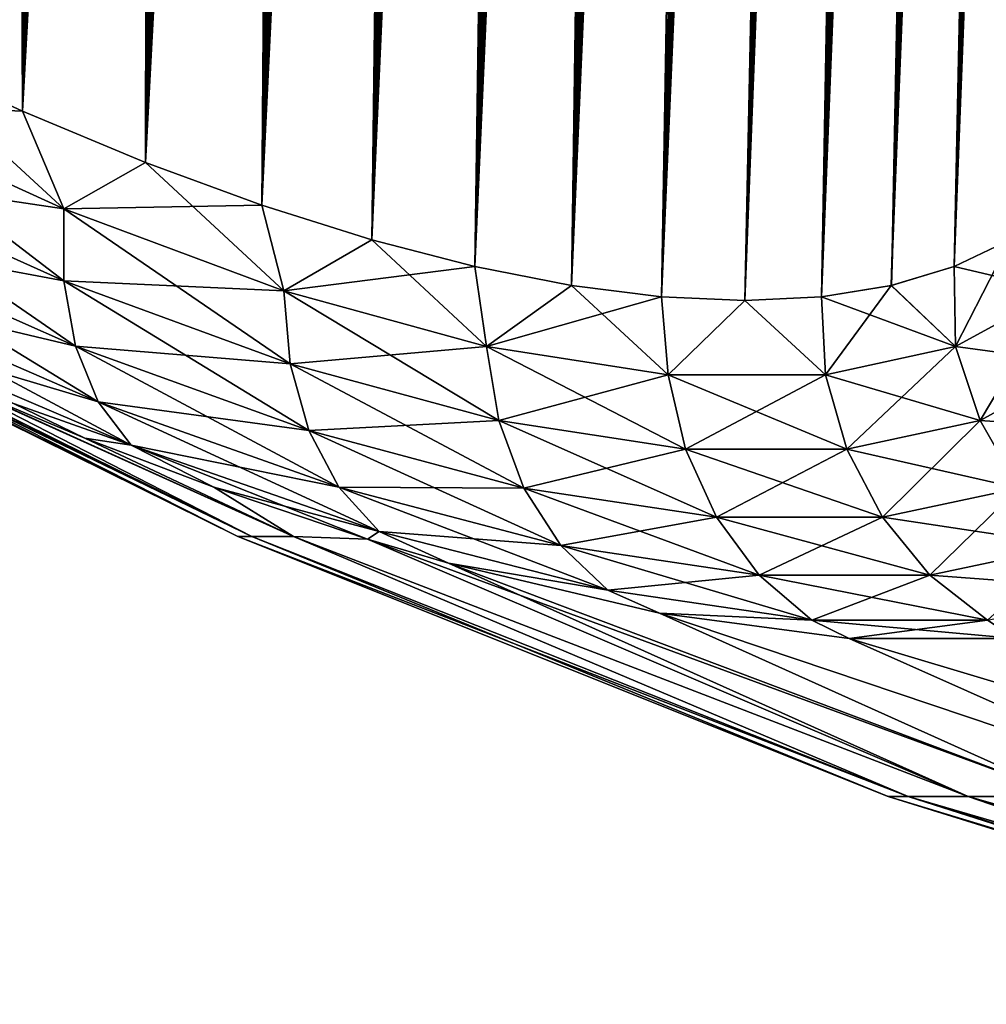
# Model space of a CAD drawing. Header units: metres. Extents: x -109 to 109, y -108 to 40.
# Tile 2 of 216: x -98.1 to -92.66, y -106.79 to -101.25. Entities that reach past the tile are written whole.
import ezdxf

# ---------------------------------------------------------------- set-up
doc = ezdxf.new("R2010")
doc.units = ezdxf.units.M
doc.layers.add('solid_K_24_42_18_000C86_XXX', color=7, linetype='CONTINUOUS')

msp = doc.modelspace()

# ---------------------------------------------------------------- linework, layer by layer
at = {"layer": 'solid_K_24_42_18_000C86_XXX'}
for points in [[(-94.491798, -102.810669, -9.34737), (-93.141068, -68.205345, -9.230804), (-92.982071, -68.180771, -9.498561)], [(-94.02282, -102.831841, -10.116003), (-94.491798, -102.810669, -9.34737), (-92.982071, -68.180771, -9.498561)], [(-94.491798, -102.810669, -9.34737), (-93.310837, -68.277359, -8.959111), (-93.141068, -68.205345, -9.230804)], [(-94.02282, -102.831841, -10.116003), (-92.982071, -68.180771, -9.498561), (-92.829414, -68.200897, -9.769221)], [(-94.02282, -102.831841, -10.116003), (-92.829414, -68.200897, -9.769221), (-92.679085, -68.267998, -10.050425)], [(-94.022644, -102.831841, 10.116307), (-92.974686, -68.180893, 9.511346), (-93.134041, -68.203407, 9.242355)], [(-94.022644, -102.831841, 10.116307), (-93.591431, -102.810715, 10.906762), (-92.974686, -68.180893, 9.511346)], [(-94.022644, -102.831841, 10.116307), (-93.134041, -68.203407, 9.242355), (-93.303932, -68.273567, 8.969888)], [(-93.591431, -102.810715, 10.906762), (-92.821327, -68.203323, 9.783966), (-92.974686, -68.180893, 9.511346)], [(-93.591431, -102.810715, 10.906762), (-92.67025, -68.273499, 10.067431), (-92.821327, -68.203323, 9.783966)], [(-94.491798, -102.810669, -9.34737), (-93.495682, -68.404099, -8.678228), (-93.310837, -68.277359, -8.959111)], [(-94.491585, -102.810684, 9.347705), (-93.303932, -68.273567, 8.969888), (-93.488495, -68.397972, 8.68886)], [(-94.491585, -102.810684, 9.347705), (-94.022644, -102.831841, 10.116307), (-93.303932, -68.273567, 8.969888)], [(-93.591545, -102.81073, -10.906535), (-94.02282, -102.831841, -10.116003), (-92.679085, -68.267998, -10.050425)], [(-93.591545, -102.81073, -10.906535), (-92.679085, -68.267998, -10.050425), (-92.528267, -68.388931, -10.34915)], [(-93.591431, -102.810715, 10.906762), (-92.51889, -68.398109, 10.368306), (-92.67025, -68.273499, 10.067431)], [(-94.998283, -102.746971, -8.60115), (-93.698578, -68.595039, -8.385939), (-93.495682, -68.404099, -8.678228)], [(-94.491798, -102.810669, -9.34737), (-94.998283, -102.746971, -8.60115), (-93.495682, -68.404099, -8.678228)], [(-94.491585, -102.810684, 9.347705), (-93.488495, -68.397972, 8.68886), (-93.690498, -68.586143, 8.397264)], [(-93.591545, -102.81073, -10.906535), (-92.528267, -68.388931, -10.34915), (-92.376144, -68.573921, -10.669916)], [(-93.591431, -102.810715, 10.906762), (-93.198311, -102.747047, 11.718625), (-92.51889, -68.398109, 10.368306)], [(-93.198311, -102.747047, 11.718625), (-92.36718, -68.586609, 10.689469), (-92.51889, -68.398109, 10.368306)], [(-94.998283, -102.746971, -8.60115), (-93.806961, -68.717232, -8.236071), (-93.698578, -68.595039, -8.385939)], [(-94.491585, -102.810684, 9.347705), (-93.690498, -68.586143, 8.397264), (-93.910667, -68.846848, 8.096493)], [(-93.591545, -102.81073, -10.906535), (-92.376144, -68.573921, -10.669916), (-92.299911, -68.693405, -10.839007)], [(-93.198311, -102.747047, 11.718625), (-92.216957, -68.847137, 11.030178), (-92.36718, -68.586609, 10.689469)], [(-94.998283, -102.746971, -8.60115), (-93.919388, -68.858612, -8.084939), (-93.806961, -68.717232, -8.236071)], [(-93.591545, -102.81073, -10.906535), (-92.299911, -68.693405, -10.839007), (-92.224533, -68.832336, -11.012405)], [(-94.998283, -102.746971, -8.60115), (-94.035957, -69.019096, -7.932566), (-93.919388, -68.858612, -8.084939)], [(-94.998077, -102.747002, 8.601447), (-93.910667, -68.846848, 8.096493), (-94.026932, -69.006325, 7.944223)], [(-94.998077, -102.747002, 8.601447), (-94.491585, -102.810684, 9.347705), (-93.910667, -68.846848, 8.096493)], [(-93.19838, -102.747063, -11.718479), (-93.591545, -102.81073, -10.906535), (-92.224533, -68.832336, -11.012405)], [(-93.19838, -102.747063, -11.718479), (-92.224533, -68.832336, -11.012405), (-92.150101, -68.990654, -11.190207)], [(-93.198311, -102.747047, 11.718625), (-92.143311, -69.006462, 11.206781), (-92.216957, -68.847137, 11.030178)], [(-93.19838, -102.747063, -11.718479), (-92.150101, -68.990654, -11.190207), (-92.077179, -69.169266, -11.371437)], [(-95.542007, -102.640343, -7.878324), (-94.15625, -69.199806, -7.779777), (-94.035957, -69.019096, -7.932566)], [(-94.998283, -102.746971, -8.60115), (-95.542007, -102.640343, -7.878324), (-94.035957, -69.019096, -7.932566)], [(-94.998077, -102.747002, 8.601447), (-94.026932, -69.006325, 7.944223), (-94.147209, -69.18557, 7.791102)], [(-93.198311, -102.747047, 11.718625), (-92.844063, -102.640434, 12.551116), (-92.143311, -69.006462, 11.206781)], [(-92.844063, -102.640434, 12.551116), (-92.070923, -69.185532, 11.387313), (-92.143311, -69.006462, 11.206781)], [(-95.542007, -102.640343, -7.878324), (-94.280273, -69.400757, -7.626688), (-94.15625, -69.199806, -7.779777)], [(-94.998077, -102.747002, 8.601447), (-94.147209, -69.18557, 7.791102), (-94.271019, -69.385422, 7.637966)], [(-93.19838, -102.747063, -11.718479), (-92.077179, -69.169266, -11.371437), (-92.005905, -69.368141, -11.555996)], [(-92.844063, -102.640434, 12.551116), (-92.000267, -69.385178, 11.570947), (-92.070923, -69.185532, 11.387313)], [(-94.998077, -102.747002, 8.601447), (-94.271019, -69.385422, 7.637966), (-94.39843, -69.605827, 7.48484)], [(-93.19838, -102.747063, -11.718479), (-92.005905, -69.368141, -11.555996), (-91.936523, -69.588257, -11.743578)], [(-92.844063, -102.640434, 12.551116), (-91.931404, -69.605354, 11.757725), (-92.000267, -69.385178, 11.570947)], [(-95.542007, -102.640343, -7.878324), (-94.407806, -69.622787, -7.473754), (-94.280273, -69.400757, -7.626688)], [(-94.998077, -102.747002, 8.601447), (-94.39843, -69.605827, 7.48484), (-94.529274, -69.84787, 7.332102)], [(-93.19838, -102.747063, -11.718479), (-91.936523, -69.588257, -11.743578), (-91.869133, -69.829735, -11.934097)], [(-92.844063, -102.640434, 12.551116), (-91.864594, -69.84716, 11.947262), (-91.931404, -69.605354, 11.757725)], [(-95.542007, -102.640343, -7.878324), (-94.538795, -69.865967, -7.321151), (-94.407806, -69.622787, -7.473754)], [(-95.542007, -102.640343, -7.878324), (-94.67318, -70.131119, -7.16909), (-94.538795, -69.865967, -7.321151)], [(-95.541832, -102.640381, 7.878541), (-94.529274, -69.84787, 7.332102), (-94.663582, -70.111504, 7.179799)], [(-95.541832, -102.640381, 7.878541), (-94.998077, -102.747002, 8.601447), (-94.529274, -69.84787, 7.332102)], [(-92.844093, -102.640442, -12.551044), (-93.19838, -102.747063, -11.718479), (-91.869133, -69.829735, -11.934097)], [(-92.844093, -102.640442, -12.551044), (-91.869133, -69.829735, -11.934097), (-91.803925, -70.093361, -12.12733)], [(-92.844063, -102.640434, 12.551116), (-91.799896, -70.110558, 12.139552), (-91.864594, -69.84716, 11.947262)], [(-92.844093, -102.640442, -12.551044), (-91.803925, -70.093361, -12.12733), (-91.741028, -70.379463, -12.323109)], [(-96.122894, -102.490204, -7.179855), (-94.810905, -70.418518, -7.017741), (-94.67318, -70.131119, -7.16909)], [(-95.542007, -102.640343, -7.878324), (-96.122894, -102.490204, -7.179855), (-94.67318, -70.131119, -7.16909)], [(-95.541832, -102.640381, 7.878541), (-94.663582, -70.111504, 7.179799), (-94.801231, -70.397873, 7.028229)], [(-92.844063, -102.640434, 12.551116), (-92.529518, -102.49028, 13.403612), (-91.799896, -70.110558, 12.139552)], [(-92.844093, -102.640442, -12.551044), (-91.741028, -70.379463, -12.323109), (-91.680527, -70.688721, -12.521388)], [(-96.122894, -102.490204, -7.179855), (-94.951965, -70.728905, -6.867215), (-94.810905, -70.418518, -7.017741)], [(-95.541832, -102.640381, 7.878541), (-94.801231, -70.397873, 7.028229), (-94.94223, -70.70694, 6.87746)], [(-95.541832, -102.640381, 7.878541), (-94.94223, -70.70694, 6.87746), (-95.086555, -71.039978, 6.727658)], [(-92.844093, -102.640442, -12.551044), (-91.680527, -70.688721, -12.521388), (-91.622559, -71.021805, -12.72204)], [(-96.122894, -102.490204, -7.179855), (-95.096321, -71.062981, -6.717673), (-94.951965, -70.728905, -6.867215)], [(-96.122765, -102.490242, 7.179998), (-95.086555, -71.039978, 6.727658), (-95.2342, -71.397011, 6.57889)], [(-96.122765, -102.490242, 7.179998), (-95.541832, -102.640381, 7.878541), (-95.086555, -71.039978, 6.727658)], [(-92.529518, -102.49028, -13.403603), (-92.844093, -102.640442, -12.551044), (-91.622559, -71.021805, -12.72204)], [(-96.122894, -102.490204, -7.179855), (-95.243996, -71.421219, -6.569177), (-95.096321, -71.062981, -6.717673)], [(-96.74115, -102.295296, -6.506678), (-95.394966, -71.804802, -6.421864), (-95.243996, -71.421219, -6.569177)], [(-96.122894, -102.490204, -7.179855), (-96.74115, -102.295296, -6.506678), (-95.243996, -71.421219, -6.569177)], [(-96.122765, -102.490242, 7.179998), (-95.2342, -71.397011, 6.57889), (-95.385178, -71.779472, 6.431291)], [(-96.74115, -102.295296, -6.506678), (-95.549263, -72.213943, -6.275792), (-95.394966, -71.804802, -6.421864)], [(-96.122765, -102.490242, 7.179998), (-95.385178, -71.779472, 6.431291), (-95.539482, -72.187561, 6.284919)], [(-96.122765, -102.490242, 7.179998), (-95.539482, -72.187561, 6.284919), (-95.644203, -72.474518, 6.18809)], [(-96.74115, -102.295296, -6.506678), (-95.653954, -72.501945, -6.179189), (-95.549263, -72.213943, -6.275792)], [(-96.122765, -102.490242, 7.179998), (-95.644203, -72.474518, 6.18809), (-95.750389, -72.774002, 6.091918)], [(-96.74115, -102.295296, -6.506678), (-95.760124, -72.801727, -6.083196), (-95.653954, -72.501945, -6.179189)], [(-96.74115, -102.295296, -6.506678), (-95.867752, -73.11396, -5.987875), (-95.760124, -72.801727, -6.083196)], [(-96.741074, -102.295326, 6.506762), (-95.750389, -72.774002, 6.091918), (-95.858055, -73.085548, 5.996386)], [(-96.741074, -102.295326, 6.506762), (-96.122765, -102.490242, 7.179998), (-95.750389, -72.774002, 6.091918)], [(-96.741074, -102.295326, 6.506762), (-95.858055, -73.085548, 5.996386), (-95.967186, -73.409996, 5.901567)], [(-97.396698, -102.054413, -5.860334), (-95.97683, -73.439476, -5.893296), (-95.867752, -73.11396, -5.987875)], [(-96.74115, -102.295296, -6.506678), (-97.396698, -102.054413, -5.860334), (-95.867752, -73.11396, -5.987875)], [(-96.741074, -102.295326, 6.506762), (-95.967186, -73.409996, 5.901567), (-96.077759, -73.748032, 5.807519)], [(-97.396698, -102.054413, -5.860334), (-96.087379, -73.77774, -5.799428), (-95.97683, -73.439476, -5.893296)], [(-96.741074, -102.295326, 6.506762), (-96.077759, -73.748032, 5.807519), (-96.189796, -74.099068, 5.714212)], [(-97.396698, -102.054413, -5.860334), (-96.199364, -74.129303, -5.706333), (-96.087379, -73.77774, -5.799428)], [(-97.396698, -102.054413, -5.860334), (-96.312752, -74.495224, -5.614107), (-96.199364, -74.129303, -5.706333)], [(-96.741074, -102.295326, 6.506762), (-96.189796, -74.099068, 5.714212), (-96.303268, -74.463959, 5.621729)], [(-96.741074, -102.295326, 6.506762), (-96.303268, -74.463959, 5.621729), (-96.418144, -74.843643, 5.530158)], [(-97.396698, -102.054413, -5.860334), (-96.427574, -74.875145, -5.522726), (-96.312752, -74.495224, -5.614107)], [(-96.741074, -102.295326, 6.506762), (-96.418144, -74.843643, 5.530158), (-96.534439, -75.23748, 5.439445)], [(-97.396698, -102.054413, -5.860334), (-96.543793, -75.26931, -5.432228), (-96.427574, -74.875145, -5.522726)], [(-97.396652, -102.054428, 5.860377), (-96.534439, -75.23748, 5.439445), (-96.652115, -75.646248, 5.349685)], [(-97.396652, -102.054428, 5.860377), (-96.741074, -102.295326, 6.506762), (-96.534439, -75.23748, 5.439445)], [(-97.396698, -102.054413, -5.860334), (-96.661339, -75.678955, -5.342746), (-96.543793, -75.26931, -5.432228)], [(-97.396652, -102.054428, 5.860377), (-96.652115, -75.646248, 5.349685), (-96.771095, -76.071152, 5.261007)], [(-98.089439, -101.766281, -5.242545), (-96.78022, -76.104172, -5.254285), (-96.661339, -75.678955, -5.342746)], [(-97.396698, -102.054413, -5.860334), (-98.089439, -101.766281, -5.242545), (-96.661339, -75.678955, -5.342746)], [(-97.396652, -102.054428, 5.860377), (-96.771095, -76.071152, 5.261007), (-96.891418, -76.511566, 5.173342)], [(-98.089439, -101.766281, -5.242545), (-96.900444, -76.544701, -5.166836), (-96.78022, -76.104172, -5.254285)], [(-97.396652, -102.054428, 5.860377), (-96.891418, -76.511566, 5.173342), (-96.982513, -76.852402, 5.10831)], [(-98.089439, -101.766281, -5.242545), (-96.991409, -76.885994, -5.102016), (-96.900444, -76.544701, -5.166836)], [(-97.396652, -102.054428, 5.860377), (-96.982513, -76.852402, 5.10831), (-97.074272, -77.202957, 5.043977)], [(-98.089439, -101.766281, -5.242545), (-97.083015, -77.237228, -5.037925), (-96.991409, -76.885994, -5.102016)], [(-98.089439, -101.766281, -5.242545), (-97.175323, -77.597725, -4.974475), (-97.083015, -77.237228, -5.037925)], [(-97.396652, -102.054428, 5.860377), (-97.074272, -77.202957, 5.043977), (-97.166656, -77.563622, 4.98039)], [(-97.396652, -102.054428, 5.860377), (-97.166656, -77.563622, 4.98039), (-97.259735, -77.93367, 4.917455)], [(-98.089439, -101.766281, -5.242545), (-97.268303, -77.96772, -4.911705), (-97.175323, -77.597725, -4.974475)], [(-98.089439, -101.766281, -5.242545), (-97.361862, -78.347916, -4.849711), (-97.268303, -77.96772, -4.911705)], [(-97.396652, -102.054428, 5.860377), (-97.259735, -77.93367, 4.917455), (-97.353455, -78.313583, 4.855244)], [(-98.089439, -101.766281, -5.242545), (-97.455933, -78.738991, -4.788588), (-97.361862, -78.347916, -4.849711)], [(-98.089417, -101.766289, 5.242566), (-97.353455, -78.313583, 4.855244), (-97.447723, -78.704086, 4.793858)], [(-98.089417, -101.766289, 5.242566), (-97.396652, -102.054428, 5.860377), (-97.353455, -78.313583, 4.855244)], [(-98.81958, -101.428711, -4.654962), (-97.55056, -79.140533, -4.728263), (-97.455933, -78.738991, -4.788588)], [(-98.089439, -101.766281, -5.242545), (-98.81958, -101.428711, -4.654962), (-97.455933, -78.738991, -4.788588)], [(-98.089417, -101.766289, 5.242566), (-97.447723, -78.704086, 4.793858), (-97.542465, -79.105774, 4.733376)], [(-98.089417, -101.766289, 5.242566), (-97.542465, -79.105774, 4.733376), (-97.637779, -79.517853, 4.673676)], [(-98.81958, -101.428711, -4.654962), (-97.64576, -79.552338, -4.668716), (-97.55056, -79.140533, -4.728263)], [(-98.089417, -101.766289, 5.242566), (-97.637779, -79.517853, 4.673676), (-97.733612, -79.940674, 4.614817)], [(-98.81958, -101.428711, -4.654962), (-97.741409, -79.97522, -4.610071), (-97.64576, -79.552338, -4.668716)], [(-98.089417, -101.766289, 5.242566), (-97.733612, -79.940674, 4.614817), (-97.829834, -80.375061, 4.556928)], [(-98.81958, -101.428711, -4.654962), (-97.837387, -80.409973, -4.552451), (-97.741409, -79.97522, -4.610071)], [(-98.81958, -101.428711, -4.654962), (-97.933685, -80.856659, -4.495849), (-97.837387, -80.409973, -4.552451)], [(-98.089417, -101.766289, 5.242566), (-97.829834, -80.375061, 4.556928), (-97.926315, -80.821808, 4.500129)], [(-98.81958, -101.428711, -4.654962), (-98.030418, -81.314522, -4.44014), (-97.933685, -80.856659, -4.495849)], [(-98.089417, -101.766289, 5.242566), (-97.926315, -80.821808, 4.500129), (-98.02317, -81.28019, 4.444287)], [(-98.089417, -101.766289, 5.242566), (-98.02317, -81.28019, 4.444287), (-98.100914, -81.655289, 4.400308)], [(-98.81958, -101.428711, -4.654962), (-98.108002, -81.689445, -4.396319), (-98.030418, -81.314522, -4.44014)], [(-98.089417, -101.766289, 5.242566), (-98.100914, -81.655289, 4.400308), (-98.17878, -82.038383, 4.357038)], [(-98.819565, -101.428726, 4.654975), (-98.089417, -101.766289, 5.242566), (-98.17878, -82.038383, 4.357038)], [(-99.16494, -101.719597, -4.355839), (-98.81958, -101.428711, -4.654962), (-98.089439, -101.766281, -5.242545)], [(-99.164932, -101.719597, 4.355842), (-97.855278, -102.316826, 5.399973), (-98.819565, -101.428726, 4.654975)], [(-97.855278, -102.316826, 5.399973), (-98.089417, -101.766289, 5.242566), (-98.819565, -101.428726, 4.654975)], [(-99.204391, -102.114647, 4.167654), (-97.85643, -102.721176, 5.228106), (-99.164932, -101.719597, 4.355842)], [(-99.204391, -102.114639, -4.167651), (-99.16494, -101.719597, -4.355839), (-97.855286, -102.316826, -5.399963)], [(-97.855286, -102.316826, -5.399963), (-99.16494, -101.719597, -4.355839), (-98.089439, -101.766281, -5.242545)], [(-97.85643, -102.721176, 5.228106), (-97.855278, -102.316826, 5.399973), (-99.164932, -101.719597, 4.355842)], [(-97.855286, -102.316826, -5.399963), (-98.089439, -101.766281, -5.242545), (-97.396698, -102.054413, -5.860334)], [(-97.855278, -102.316826, 5.399973), (-97.396652, -102.054428, 5.860377), (-98.089417, -101.766289, 5.242566)], [(-97.855286, -102.316826, -5.399963), (-97.396698, -102.054413, -5.860334), (-96.74115, -102.295296, -6.506678)], [(-97.855278, -102.316826, 5.399973), (-96.618378, -102.777306, 6.586919), (-97.396652, -102.054428, 5.860377)], [(-96.618378, -102.777306, 6.586919), (-96.741074, -102.295326, 6.506762), (-97.396652, -102.054428, 5.860377)], [(-97.856438, -102.721169, -5.228097), (-99.204391, -102.114639, -4.167651), (-97.855286, -102.316826, -5.399963)], [(-99.180832, -102.473846, -3.915751), (-99.204391, -102.114639, -4.167651), (-97.856438, -102.721169, -5.228097)], [(-97.791061, -103.088875, 4.996675), (-97.85643, -102.721176, 5.228106), (-99.204391, -102.114647, 4.167654)], [(-99.180824, -102.473846, 3.915753), (-97.791061, -103.088875, 4.996675), (-99.204391, -102.114647, 4.167654)], [(-96.618401, -102.777298, -6.586897), (-97.855286, -102.316826, -5.399963), (-96.74115, -102.295296, -6.506678)], [(-96.618401, -102.777298, -6.586897), (-96.74115, -102.295296, -6.506678), (-96.122894, -102.490204, -7.179855)], [(-96.618378, -102.777306, 6.586919), (-96.122765, -102.490242, 7.179998), (-96.741074, -102.295326, 6.506762)], [(-97.856438, -102.721169, -5.228097), (-97.855286, -102.316826, -5.399963), (-96.618401, -102.777298, -6.586897)], [(-97.85643, -102.721176, 5.228106), (-96.582794, -103.189201, 6.438223), (-97.855278, -102.316826, 5.399973)], [(-96.582794, -103.189201, 6.438223), (-96.618378, -102.777306, 6.586919), (-97.855278, -102.316826, 5.399973)], [(-100.406975, -102.4142), (-100.387352, -102.4142, -0.968311), (-96.876595, -104.159546)], [(-96.798317, -104.159546, 1.784424), (-100.406975, -102.4142), (-96.876595, -104.159546)], [(-100.387352, -102.4142, 0.968311), (-100.406975, -102.4142), (-96.798317, -104.159546, 1.784424)], [(-100.387352, -102.4142, -0.968311), (-100.328529, -102.4142, -1.935035), (-96.876595, -104.159546)], [(-100.328529, -102.4142, 1.935034), (-100.387352, -102.4142, 0.968311), (-96.798317, -104.159546, 1.784424)], [(-100.328529, -102.4142, -1.935035), (-96.798317, -104.159546, -1.784416), (-96.876595, -104.159546)], [(-100.328529, -102.4142, -1.935035), (-99.3787, -102.885468, -2.548563), (-96.798317, -104.159546, -1.784416)], [(-99.378525, -102.885551, 2.548685), (-100.328529, -102.4142, 1.935034), (-96.798317, -104.159546, 1.784424)], [(-97.791077, -103.088867, -4.996665), (-99.180832, -102.473846, -3.915751), (-97.856438, -102.721169, -5.228097)], [(-99.095398, -102.779861, -3.612284), (-99.180832, -102.473846, -3.915751), (-97.791077, -103.088867, -4.996665)], [(-97.662346, -103.402176, 4.716838), (-97.791061, -103.088875, 4.996675), (-99.180824, -102.473846, 3.915753)], [(-99.095398, -102.779861, 3.612287), (-97.662346, -103.402176, 4.716838), (-99.180824, -102.473846, 3.915753)], [(-96.618401, -102.777298, -6.586897), (-96.122894, -102.490204, -7.179855), (-95.542007, -102.640343, -7.878324)], [(-96.618378, -102.777306, 6.586919), (-95.477501, -103.090775, 7.906836), (-96.122765, -102.490242, 7.179998)], [(-95.477501, -103.090775, 7.906836), (-95.541832, -102.640381, 7.878541), (-96.122765, -102.490242, 7.179998)], [(-92.836334, -103.090797, -12.481429), (-92.844093, -102.640442, -12.551044), (-92.529518, -102.49028, -13.403603)], [(-92.263657, -102.777328, 14.129473), (-92.529518, -102.49028, 13.403612), (-92.844063, -102.640434, 12.551116)], [(-92.263672, -102.777336, -14.129438), (-92.836334, -103.090797, -12.481429), (-92.529518, -102.49028, -13.403603)], [(-95.477531, -103.090767, -7.906806), (-96.618401, -102.777298, -6.586897), (-95.542007, -102.640343, -7.878324)], [(-95.477531, -103.090767, -7.906806), (-95.542007, -102.640343, -7.878324), (-94.998283, -102.746971, -8.60115)], [(-95.477501, -103.090775, 7.906836), (-94.998077, -102.747002, 8.601447), (-95.541832, -102.640381, 7.878541)], [(-92.836334, -103.090797, -12.481429), (-93.19838, -102.747063, -11.718479), (-92.844093, -102.640442, -12.551044)], [(-92.836311, -103.09079, 12.481474), (-92.844063, -102.640434, 12.551116), (-93.198311, -102.747047, 11.718625)], [(-92.836311, -103.09079, 12.481474), (-92.263657, -102.777328, 14.129473), (-92.844063, -102.640434, 12.551116)], [(-96.582817, -103.189194, -6.438201), (-97.856438, -102.721169, -5.228097), (-96.618401, -102.777298, -6.586897)], [(-97.791077, -103.088867, -4.996665), (-97.856438, -102.721169, -5.228097), (-96.582817, -103.189194, -6.438201)], [(-96.477463, -103.563797, 6.234213), (-96.582794, -103.189201, 6.438223), (-97.85643, -102.721176, 5.228106)], [(-97.791061, -103.088875, 4.996675), (-96.477463, -103.563797, 6.234213), (-97.85643, -102.721176, 5.228106)], [(-95.477531, -103.090767, -7.906806), (-94.998283, -102.746971, -8.60115), (-94.491798, -102.810669, -9.34737)], [(-95.477501, -103.090775, 7.906836), (-94.454849, -103.249573, 9.343976), (-94.998077, -102.747002, 8.601447)], [(-94.454849, -103.249573, 9.343976), (-94.491585, -102.810684, 9.347705), (-94.998077, -102.747002, 8.601447)], [(-93.569633, -103.24958, -10.877191), (-93.591545, -102.81073, -10.906535), (-93.19838, -102.747063, -11.718479)], [(-92.836311, -103.09079, 12.481474), (-93.198311, -102.747047, 11.718625), (-93.591431, -102.810715, 10.906762)], [(-92.836334, -103.090797, -12.481429), (-93.569633, -103.24958, -10.877191), (-93.19838, -102.747063, -11.718479)], [(-97.476471, -103.645966, 4.40211), (-97.662346, -103.402176, 4.716838), (-99.095398, -102.779861, 3.612287)], [(-98.952202, -103.017929, 3.271909), (-97.476471, -103.645966, 4.40211), (-99.095398, -102.779861, 3.612287)], [(-97.662354, -103.402168, -4.716827), (-99.095398, -102.779861, -3.612284), (-97.791077, -103.088867, -4.996665)], [(-98.952209, -103.017929, -3.271906), (-99.095398, -102.779861, -3.612284), (-97.662354, -103.402168, -4.716827)], [(-96.582817, -103.189194, -6.438201), (-96.618401, -102.777298, -6.586897), (-95.477531, -103.090767, -7.906806)], [(-95.408272, -103.508018, 7.78788), (-95.477501, -103.090775, 7.906836), (-96.618378, -102.777306, 6.586919)], [(-96.582794, -103.189201, 6.438223), (-95.408272, -103.508018, 7.78788), (-96.618378, -102.777306, 6.586919)], [(-92.6987, -103.508041, -12.480945), (-92.836334, -103.090797, -12.481429), (-92.263672, -102.777336, -14.129438)], [(-92.117096, -103.189224, 14.173002), (-92.263657, -102.777328, 14.129473), (-92.836311, -103.09079, 12.481474)], [(-92.117104, -103.189232, -14.172968), (-92.6987, -103.508041, -12.480945), (-92.263672, -102.777336, -14.129438)], [(-94.454872, -103.249565, -9.343934), (-95.477531, -103.090767, -7.906806), (-94.491798, -102.810669, -9.34737)], [(-94.454872, -103.249565, -9.343934), (-94.491798, -102.810669, -9.34737), (-94.02282, -102.831841, -10.116003)], [(-94.454849, -103.249573, 9.343976), (-94.022644, -102.831841, 10.116307), (-94.491585, -102.810684, 9.347705)], [(-93.569633, -103.24958, -10.877191), (-94.454872, -103.249565, -9.343934), (-94.02282, -102.831841, -10.116003)], [(-94.454849, -103.249573, 9.343976), (-93.569611, -103.24958, 10.877239), (-94.022644, -102.831841, 10.116307)], [(-93.569633, -103.24958, -10.877191), (-94.02282, -102.831841, -10.116003), (-93.591545, -102.81073, -10.906535)], [(-93.569611, -103.24958, 10.877239), (-93.591431, -102.810715, 10.906762), (-94.022644, -102.831841, 10.116307)], [(-93.569611, -103.24958, 10.877239), (-92.836311, -103.09079, 12.481474), (-93.591431, -102.810715, 10.906762)], [(-99.3787, -102.885468, -2.548563), (-98.521866, -103.277321, -3.166874), (-96.798317, -104.159546, -1.784416)], [(-99.378525, -102.885551, 2.548685), (-96.798317, -104.159546, 1.784424), (-96.564064, -104.159546, 3.555137)], [(-98.521553, -103.277458, 3.167109), (-99.378525, -102.885551, 2.548685), (-96.564064, -104.159546, 3.555137)], [(-97.476486, -103.645958, -4.402099), (-98.521866, -103.277321, -3.166874), (-98.952209, -103.017929, -3.271906)], [(-97.476486, -103.645958, -4.402099), (-98.952209, -103.017929, -3.271906), (-97.662354, -103.402168, -4.716827)], [(-98.952202, -103.017929, 3.271909), (-98.521553, -103.277458, 3.167109), (-97.737663, -103.606277, 3.792802)], [(-98.952202, -103.017929, 3.271909), (-97.737663, -103.606277, 3.792802), (-97.476471, -103.645966, 4.40211)], [(-96.477486, -103.563789, -6.23419), (-97.791077, -103.088867, -4.996665), (-96.582817, -103.189194, -6.438201)], [(-97.662354, -103.402168, -4.716827), (-97.791077, -103.088867, -4.996665), (-96.477486, -103.563789, -6.23419)], [(-96.30748, -103.883011, 5.984728), (-96.477463, -103.563797, 6.234213), (-97.791061, -103.088875, 4.996675)], [(-97.662346, -103.402176, 4.716838), (-96.30748, -103.883011, 5.984728), (-97.791061, -103.088875, 4.996675)], [(-95.408295, -103.508011, -7.787849), (-96.582817, -103.189194, -6.438201), (-95.477531, -103.090767, -7.906806)], [(-95.408295, -103.508011, -7.787849), (-95.477531, -103.090767, -7.906806), (-94.454872, -103.249565, -9.343934)], [(-94.356567, -103.669586, 9.260543), (-94.454849, -103.249573, 9.343976), (-95.477501, -103.090775, 7.906836)], [(-95.408272, -103.508018, 7.78788), (-94.356567, -103.669586, 9.260543), (-95.477501, -103.090775, 7.906836)], [(-93.448242, -103.669601, -10.833792), (-93.569633, -103.24958, -10.877191), (-92.836334, -103.090797, -12.481429)], [(-92.698677, -103.508034, 12.480991), (-92.836311, -103.09079, 12.481474), (-93.569611, -103.24958, 10.877239)], [(-92.6987, -103.508041, -12.480945), (-93.448242, -103.669601, -10.833792), (-92.836334, -103.090797, -12.481429)], [(-92.698677, -103.508034, 12.480991), (-92.117096, -103.189224, 14.173002), (-92.836311, -103.09079, 12.481474)], [(-96.477486, -103.563789, -6.23419), (-96.582817, -103.189194, -6.438201), (-95.408295, -103.508011, -7.787849)], [(-95.266304, -103.887497, 7.617939), (-95.408272, -103.508018, 7.78788), (-96.582794, -103.189201, 6.438223)], [(-96.477463, -103.563797, 6.234213), (-95.266304, -103.887497, 7.617939), (-96.582794, -103.189201, 6.438223)], [(-92.480545, -103.88752, -12.442966), (-92.6987, -103.508041, -12.480945), (-92.117104, -103.189232, -14.172968)], [(-91.887749, -103.56382, 14.183786), (-92.117096, -103.189224, 14.173002), (-92.698677, -103.508034, 12.480991)], [(-98.521866, -103.277321, -3.166874), (-96.564072, -104.159546, -3.55512), (-96.798317, -104.159546, -1.784416)], [(-98.521866, -103.277321, -3.166874), (-97.738045, -103.606125, -3.792484), (-96.564072, -104.159546, -3.55512)], [(-97.476486, -103.645958, -4.402099), (-97.738045, -103.606125, -3.792484), (-98.521866, -103.277321, -3.166874)], [(-97.737663, -103.606277, 3.792802), (-98.521553, -103.277458, 3.167109), (-96.564064, -104.159546, 3.555137)], [(-94.356598, -103.669586, -9.260501), (-95.408295, -103.508011, -7.787849), (-94.454872, -103.249565, -9.343934)], [(-94.356598, -103.669586, -9.260501), (-94.454872, -103.249565, -9.343934), (-93.569633, -103.24958, -10.877191)], [(-93.448219, -103.669594, 10.833841), (-93.569611, -103.24958, 10.877239), (-94.454849, -103.249573, 9.343976)], [(-94.356567, -103.669586, 9.260543), (-93.448219, -103.669594, 10.833841), (-94.454849, -103.249573, 9.343976)], [(-93.448242, -103.669601, -10.833792), (-94.356598, -103.669586, -9.260501), (-93.569633, -103.24958, -10.877191)], [(-93.448219, -103.669594, 10.833841), (-92.698677, -103.508034, 12.480991), (-93.569611, -103.24958, 10.877239)], [(-96.307503, -103.883003, -5.984704), (-97.662354, -103.402168, -4.716827), (-96.477486, -103.563789, -6.23419)], [(-97.476486, -103.645958, -4.402099), (-97.662354, -103.402168, -4.716827), (-96.307503, -103.883003, -5.984704)], [(-96.081032, -104.131439, 5.701813), (-96.30748, -103.883011, 5.984728), (-97.662346, -103.402176, 4.716838)], [(-97.476471, -103.645966, 4.40211), (-96.081032, -104.131439, 5.701813), (-97.662346, -103.402176, 4.716838)], [(-95.266335, -103.887489, -7.617907), (-96.477486, -103.563789, -6.23419), (-95.408295, -103.508011, -7.787849)], [(-95.266335, -103.887489, -7.617907), (-95.408295, -103.508011, -7.787849), (-94.356598, -103.669586, -9.260501)], [(-94.182793, -104.051598, 9.130527), (-94.356567, -103.669586, 9.260543), (-95.408272, -103.508018, 7.78788)], [(-95.266304, -103.887497, 7.617939), (-94.182793, -104.051598, 9.130527), (-95.408272, -103.508018, 7.78788)], [(-93.248756, -104.051613, -10.748296), (-93.448242, -103.669601, -10.833792), (-92.6987, -103.508041, -12.480945)], [(-92.480522, -103.887512, 12.443014), (-92.698677, -103.508034, 12.480991), (-93.448219, -103.669594, 10.833841)], [(-92.480545, -103.88752, -12.442966), (-93.248756, -104.051613, -10.748296), (-92.6987, -103.508041, -12.480945)], [(-92.480522, -103.887512, 12.443014), (-91.887749, -103.56382, 14.183786), (-92.698677, -103.508034, 12.480991)], [(-96.307503, -103.883003, -5.984704), (-96.477486, -103.563789, -6.23419), (-95.266335, -103.887489, -7.617907)], [(-95.058464, -104.210892, 7.40521), (-95.266304, -103.887497, 7.617939), (-96.477463, -103.563797, 6.234213)], [(-96.30748, -103.883011, 5.984728), (-95.058464, -104.210892, 7.40521), (-96.477463, -103.563797, 6.234213)], [(-97.738045, -103.606125, -3.792484), (-97.011948, -103.883286, -4.429183), (-96.564072, -104.159546, -3.55512)], [(-97.476486, -103.645958, -4.402099), (-97.011948, -103.883286, -4.429183), (-97.738045, -103.606125, -3.792484)], [(-97.011536, -103.88343, 4.429561), (-97.737663, -103.606277, 3.792802), (-96.564064, -104.159546, 3.555137)], [(-97.476471, -103.645966, 4.40211), (-97.737663, -103.606277, 3.792802), (-97.011536, -103.88343, 4.429561)], [(-96.081055, -104.131432, -5.701788), (-97.011948, -103.883286, -4.429183), (-97.476486, -103.645958, -4.402099)], [(-96.081055, -104.131432, -5.701788), (-97.476486, -103.645958, -4.402099), (-96.307503, -103.883003, -5.984704)], [(-97.476471, -103.645966, 4.40211), (-97.011536, -103.88343, 4.429561), (-96.147583, -104.175079, 5.268719)], [(-97.476471, -103.645966, 4.40211), (-96.147583, -104.175079, 5.268719), (-96.081032, -104.131439, 5.701813)], [(-94.182816, -104.051598, -9.130483), (-95.266335, -103.887489, -7.617907), (-94.356598, -103.669586, -9.260501)], [(-94.182816, -104.051598, -9.130483), (-94.356598, -103.669586, -9.260501), (-93.448242, -103.669601, -10.833792)], [(-93.248726, -104.051605, 10.748346), (-93.448219, -103.669594, 10.833841), (-94.356567, -103.669586, 9.260543)], [(-94.182793, -104.051598, 9.130527), (-93.248726, -104.051605, 10.748346), (-94.356567, -103.669586, 9.260543)], [(-93.248756, -104.051613, -10.748296), (-94.182816, -104.051598, -9.130483), (-93.448242, -103.669601, -10.833792)], [(-93.248726, -104.051605, 10.748346), (-92.480522, -103.887512, 12.443014), (-93.448219, -103.669594, 10.833841)], [(-97.011948, -103.883286, -4.429183), (-96.147621, -104.175072, -5.268678), (-96.564072, -104.159546, -3.55512)], [(-96.081055, -104.131432, -5.701788), (-96.147621, -104.175072, -5.268678), (-97.011948, -103.883286, -4.429183)], [(-97.011536, -103.88343, 4.429561), (-96.564064, -104.159546, 3.555137), (-96.147583, -104.175079, 5.268719)], [(-95.058495, -104.210884, -7.405177), (-96.307503, -103.883003, -5.984704), (-95.266335, -103.887489, -7.617907)], [(-96.081055, -104.131432, -5.701788), (-96.307503, -103.883003, -5.984704), (-95.058495, -104.210884, -7.405177)], [(-94.794777, -104.462601, 7.159964), (-95.058464, -104.210892, 7.40521), (-96.30748, -103.883011, 5.984728)], [(-96.081032, -104.131439, 5.701813), (-94.794777, -104.462601, 7.159964), (-96.30748, -103.883011, 5.984728)], [(-95.058495, -104.210884, -7.405177), (-95.266335, -103.887489, -7.617907), (-94.182816, -104.051598, -9.130483)], [(-93.941895, -104.377159, 8.960199), (-94.182793, -104.051598, 9.130527), (-95.266304, -103.887497, 7.617939)], [(-95.058464, -104.210892, 7.40521), (-93.941895, -104.377159, 8.960199), (-95.266304, -103.887497, 7.617939)], [(-92.980797, -104.377174, -10.62483), (-93.248756, -104.051613, -10.748296), (-92.480545, -103.88752, -12.442966)], [(-92.192375, -104.210907, 12.36938), (-92.480522, -103.887512, 12.443014), (-93.248726, -104.051605, 10.748346)], [(-92.192398, -104.210915, -12.36933), (-92.980797, -104.377174, -10.62483), (-92.480545, -103.88752, -12.442966)], [(-93.941917, -104.377159, -8.960154), (-95.058495, -104.210884, -7.405177), (-94.182816, -104.051598, -9.130483)], [(-93.941917, -104.377159, -8.960154), (-94.182816, -104.051598, -9.130483), (-93.248756, -104.051613, -10.748296)], [(-92.980774, -104.377174, 10.624883), (-93.248726, -104.051605, 10.748346), (-94.182793, -104.051598, 9.130527)], [(-93.941895, -104.377159, 8.960199), (-92.980774, -104.377174, 10.624883), (-94.182793, -104.051598, 9.130527)], [(-92.980797, -104.377174, -10.62483), (-93.941917, -104.377159, -8.960154), (-93.248756, -104.051613, -10.748296)], [(-92.980774, -104.377174, 10.624883), (-92.192375, -104.210907, 12.36938), (-93.248726, -104.051605, 10.748346)], [(-96.081055, -104.131432, -5.701788), (-95.690651, -104.310692, -5.753218), (-96.147621, -104.175072, -5.268678)], [(-96.081032, -104.131439, 5.701813), (-96.147583, -104.175079, 5.268719), (-95.6903, -104.310791, 5.753604)], [(-94.794807, -104.462593, -7.159929), (-95.690651, -104.310692, -5.753218), (-96.081055, -104.131432, -5.701788)], [(-94.794807, -104.462593, -7.159929), (-96.081055, -104.131432, -5.701788), (-95.058495, -104.210884, -7.405177)], [(-96.081032, -104.131439, 5.701813), (-95.6903, -104.310791, 5.753604), (-94.794777, -104.462601, 7.159964)], [(-96.876595, -104.159546), (-96.798317, -104.159546, -1.784416), (-93.216095, -105.622948)], [(-93.103065, -105.622948, 1.94062), (-96.876595, -104.159546), (-93.216095, -105.622948)], [(-96.798317, -104.159546, 1.784424), (-96.876595, -104.159546), (-93.103065, -105.622948, 1.94062)], [(-96.798317, -104.159546, -1.784416), (-93.103065, -105.622948, -1.94062), (-93.216095, -105.622948)], [(-96.798317, -104.159546, -1.784416), (-96.564072, -104.159546, -3.55512), (-93.103065, -105.622948, -1.94062)], [(-96.564064, -104.159546, 3.555137), (-96.798317, -104.159546, 1.784424), (-93.103065, -105.622948, 1.94062)], [(-96.564072, -104.159546, -3.55512), (-92.765511, -105.622948, -3.854997), (-93.103065, -105.622948, -1.94062)], [(-96.564072, -104.159546, -3.55512), (-96.147621, -104.175072, -5.268678), (-92.765511, -105.622948, -3.854997)], [(-96.564064, -104.159546, 3.555137), (-93.103065, -105.622948, 1.94062), (-92.765511, -105.622948, 3.854997)], [(-96.147583, -104.175079, 5.268719), (-96.564064, -104.159546, 3.555137), (-92.765511, -105.622948, 3.854997)], [(-96.147621, -104.175072, -5.268678), (-95.690651, -104.310692, -5.753218), (-92.765511, -105.622948, -3.854997)], [(-96.147583, -104.175079, 5.268719), (-92.765511, -105.622948, 3.854997), (-92.207993, -105.622948, 5.717241)], [(-95.6903, -104.310791, 5.753604), (-96.147583, -104.175079, 5.268719), (-92.207993, -105.622948, 5.717241)], [(-94.794807, -104.462593, -7.159929), (-95.058495, -104.210884, -7.405177), (-93.941917, -104.377159, -8.960154)], [(-93.6455, -104.630569, 8.757782), (-93.941895, -104.377159, 8.960199), (-95.058464, -104.210892, 7.40521)], [(-94.794777, -104.462601, 7.159964), (-93.6455, -104.630569, 8.757782), (-95.058464, -104.210892, 7.40521)], [(-92.65731, -104.630585, -10.469352), (-92.980797, -104.377174, -10.62483), (-92.192398, -104.210915, -12.36933)], [(-91.848145, -104.462616, 12.263638), (-92.192375, -104.210907, 12.36938), (-92.980774, -104.377174, 10.624883)], [(-95.690651, -104.310692, -5.753218), (-92.207993, -105.622948, -5.717241), (-92.765511, -105.622948, -3.854997)], [(-95.690651, -104.310692, -5.753218), (-94.503357, -104.591888, -7.170539), (-92.207993, -105.622948, -5.717241)], [(-94.794807, -104.462593, -7.159929), (-94.503357, -104.591888, -7.170539), (-95.690651, -104.310692, -5.753218)], [(-94.503143, -104.591934, 7.170824), (-95.6903, -104.310791, 5.753604), (-92.207993, -105.622948, 5.717241)], [(-94.794777, -104.462601, 7.159964), (-95.6903, -104.310791, 5.753604), (-94.503143, -104.591934, 7.170824)], [(-93.645531, -104.630569, -8.757734), (-94.794807, -104.462593, -7.159929), (-93.941917, -104.377159, -8.960154)], [(-93.645531, -104.630569, -8.757734), (-93.941917, -104.377159, -8.960154), (-92.980797, -104.377174, -10.62483)], [(-92.65728, -104.630577, 10.469406), (-92.980774, -104.377174, 10.624883), (-93.941895, -104.377159, 8.960199)], [(-93.6455, -104.630569, 8.757782), (-92.65728, -104.630577, 10.469406), (-93.941895, -104.377159, 8.960199)], [(-92.65731, -104.630585, -10.469352), (-93.645531, -104.630569, -8.757734), (-92.980797, -104.377174, -10.62483)], [(-92.65728, -104.630577, 10.469406), (-91.848145, -104.462616, 12.263638), (-92.980774, -104.377174, 10.624883)], [(-93.645531, -104.630569, -8.757734), (-94.503357, -104.591888, -7.170539), (-94.794807, -104.462593, -7.159929)], [(-94.794777, -104.462601, 7.159964), (-94.503143, -104.591934, 7.170824), (-93.6455, -104.630569, 8.757782)], [(-94.503357, -104.591888, -7.170539), (-91.438049, -105.622948, -7.502169), (-92.207993, -105.622948, -5.717241)], [(-94.503357, -104.591888, -7.170539), (-93.43531, -104.73381, -8.696558), (-91.438049, -105.622948, -7.502169)], [(-93.645531, -104.630569, -8.757734), (-93.43531, -104.73381, -8.696558), (-94.503357, -104.591888, -7.170539)], [(-94.503143, -104.591934, 7.170824), (-92.207993, -105.622948, 5.717241), (-91.438049, -105.622948, 7.502169)], [(-93.435287, -104.73381, 8.696592), (-94.503143, -104.591934, 7.170824), (-91.438049, -105.622948, 7.502169)], [(-93.6455, -104.630569, 8.757782), (-94.503143, -104.591934, 7.170824), (-93.435287, -104.73381, 8.696592)], [(-92.65731, -104.630585, -10.469352), (-93.43531, -104.73381, -8.696558), (-93.645531, -104.630569, -8.757734)], [(-93.6455, -104.630569, 8.757782), (-93.435287, -104.73381, 8.696592), (-92.499001, -104.733803, 10.318314)], [(-93.6455, -104.630569, 8.757782), (-92.499001, -104.733803, 10.318314), (-92.65728, -104.630577, 10.469406)], [(-92.65731, -104.630585, -10.469352), (-92.498871, -104.733788, -10.318564), (-93.43531, -104.73381, -8.696558)], [(-93.43531, -104.73381, -8.696558), (-92.498871, -104.733788, -10.318564), (-91.438049, -105.622948, -7.502169)], [(-92.499001, -104.733803, 10.318314), (-93.435287, -104.73381, 8.696592), (-90.466095, -105.622948, 9.185644)], [(-93.435287, -104.73381, 8.696592), (-91.438049, -105.622948, 7.502169), (-90.466095, -105.622948, 9.185644)], [(-93.216095, -105.622948), (-93.103065, -105.622948, -1.94062), (-89.451675, -106.793419)], [(-89.364105, -106.793419, 1.503598), (-93.216095, -105.622948), (-89.451675, -106.793419)], [(-93.103065, -105.622948, 1.94062), (-93.216095, -105.622948), (-89.364105, -106.793419, 1.503598)], [(-93.103065, -105.622948, -1.94062), (-89.364105, -106.793419, -1.503598), (-89.451675, -106.793419)], [(-93.103065, -105.622948, -1.94062), (-92.765511, -105.622948, -3.854997), (-89.364105, -106.793419, -1.503598)], [(-93.103065, -105.622948, 1.94062), (-89.364105, -106.793419, 1.503598), (-89.102562, -106.793419, 2.986863)], [(-92.765511, -105.622948, 3.854997), (-93.103065, -105.622948, 1.94062), (-89.102562, -106.793419, 2.986863)], [(-92.765511, -105.622948, -3.854997), (-89.102562, -106.793419, -2.986863), (-89.364105, -106.793419, -1.503598)], [(-92.765511, -105.622948, -3.854997), (-92.207993, -105.622948, -5.717241), (-89.102562, -106.793419, -2.986863)], [(-92.765511, -105.622948, 3.854997), (-89.102562, -106.793419, 2.986863), (-88.670593, -106.793419, 4.429735)], [(-92.207993, -105.622948, 5.717241), (-92.765511, -105.622948, 3.854997), (-88.670593, -106.793419, 4.429735)]]:
    msp.add_3dface(points, dxfattribs=at)

doc.saveas('drawing.dxf')
